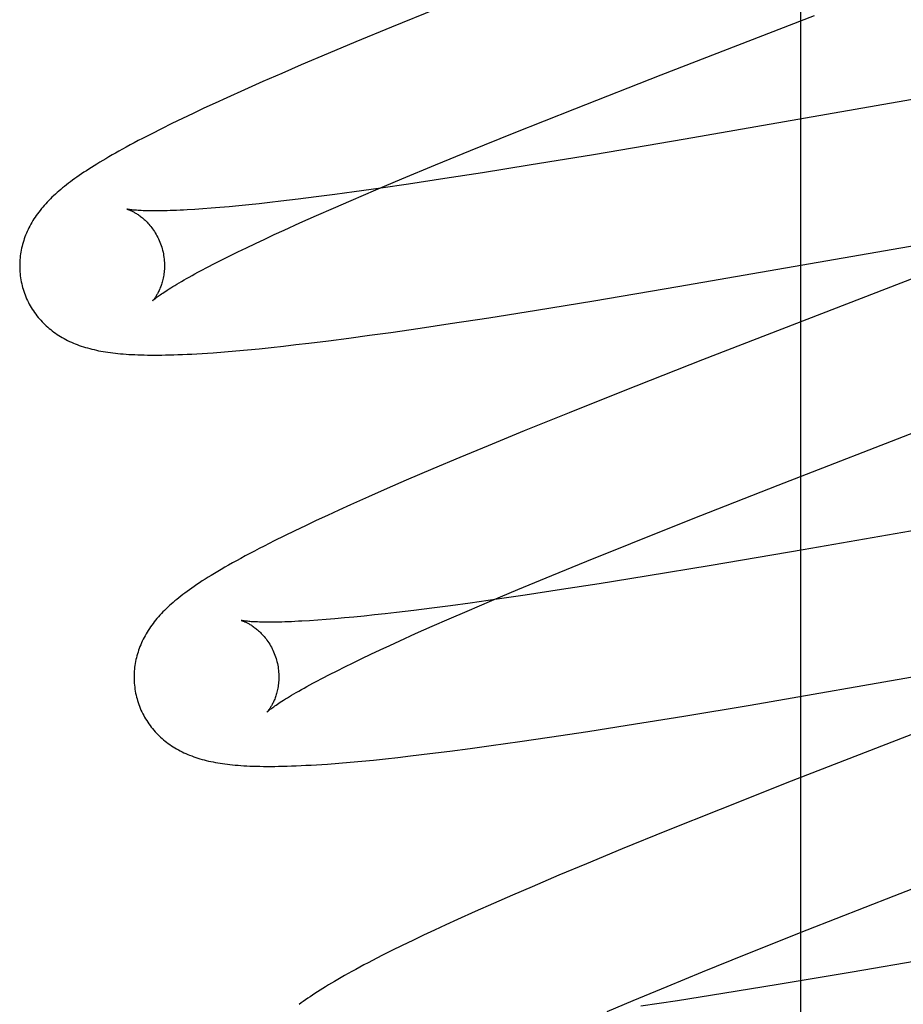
# Model space of a CAD drawing. Header units: inches. Extents: x 0 to 278, y 0 to 180.
# Tile 37 of 76: x 95.77 to 95.892, y 92.144 to 92.28. Entities that reach past the tile are written whole.
import ezdxf

# ---------------------------------------------------------------- set-up
doc = ezdxf.new("R2010")
doc.units = ezdxf.units.IN
doc.header["$LTSCALE"] = 15.310625
doc.header["$MEASUREMENT"] = 0
doc.linetypes.add('HIDDEN', pattern=[0.2, 0.1, -0.1])
doc.layers.add('DEFAULT_2', color=8, linetype='HIDDEN')

msp = doc.modelspace()

# ---------------------------------------------------------------- linework, layer by layer
at = {"layer": 'DEFAULT_2', "color": 8, "linetype": 'HIDDEN'}
for p, q in [((95.87814, 88.59938), (95.87814, 94.09988)), ((95.8277, 92.28186), (95.82158, 92.27936)), ((95.85883, 92.27278), (95.88, 92.281)), ((95.82158, 92.27936), (95.81665, 92.27732)), ((95.81665, 92.27732), (95.81283, 92.27572)), ((95.81283, 92.27572), (95.80913, 92.27415)), ((95.80913, 92.27415), (95.80645, 92.27299)), ((95.80645, 92.27299), (95.80383, 92.27185)), ((95.84689, 92.26809), (95.85883, 92.27278)), ((95.80383, 92.27185), (95.8013, 92.27072)), ((95.90748, 92.27181), (95.86213, 92.2639)), ((95.8013, 92.27072), (95.79885, 92.26962)), ((95.79725, 92.26889), (95.7957, 92.26817)), ((95.79885, 92.26962), (95.79725, 92.26889)), ((95.79419, 92.26746), (95.79271, 92.26675)), ((95.7957, 92.26817), (95.79419, 92.26746)), ((95.83853, 92.26476), (95.84689, 92.26809)), ((95.79126, 92.26605), (95.78984, 92.26534)), ((95.79271, 92.26675), (95.79126, 92.26605)), ((95.78849, 92.26466), (95.78723, 92.26401)), ((95.78984, 92.26534), (95.78849, 92.26466)), ((95.83249, 92.26232), (95.83853, 92.26476)), ((95.86213, 92.2639), (95.84948, 92.26176)), ((95.82766, 92.26034), (95.83249, 92.26232)), ((95.84948, 92.26176), (95.84058, 92.26029)), ((95.82301, 92.25841), (95.82766, 92.26034)), ((95.83414, 92.25925), (95.82896, 92.25845)), ((95.84058, 92.26029), (95.83414, 92.25925)), ((95.81945, 92.25691), (95.82301, 92.25841)), ((95.82396, 92.25769), (95.82012, 92.25713)), ((95.82896, 92.25845), (95.82396, 92.25769)), ((95.81642, 92.25662), (95.81375, 92.25625)), ((95.81604, 92.25545), (95.81945, 92.25691)), ((95.82012, 92.25713), (95.81642, 92.25662)), ((95.8033, 92.25498), (95.80187, 92.25483)), ((95.80478, 92.25515), (95.8033, 92.25498)), ((95.80631, 92.25532), (95.80478, 92.25515)), ((95.80869, 92.25561), (95.80631, 92.25532)), ((95.81117, 92.25592), (95.80869, 92.25561)), ((95.81375, 92.25625), (95.81117, 92.25592)), ((95.81358, 92.25439), (95.81604, 92.25545)), ((95.79552, 92.25428), (95.79442, 92.2542)), ((95.79668, 92.25436), (95.79552, 92.25428)), ((95.7979, 92.25446), (95.79668, 92.25436)), ((95.79917, 92.25457), (95.7979, 92.25446)), ((95.80049, 92.2547), (95.79917, 92.25457)), ((95.80187, 92.25483), (95.80049, 92.2547)), ((95.81122, 92.25335), (95.81358, 92.25439)), ((95.80679, 92.25136), (95.80895, 92.25234)), ((95.80895, 92.25234), (95.81122, 92.25335)), ((95.80541, 92.25073), (95.80679, 92.25136)), ((95.86114, 92.24354), (95.90903, 92.25188)), ((95.80279, 92.24951), (95.80408, 92.25011)), ((95.80408, 92.25011), (95.80541, 92.25073)), ((95.79925, 92.24779), (95.80038, 92.24834)), ((95.80038, 92.24834), (95.80156, 92.24892)), ((95.80156, 92.24892), (95.80279, 92.24951)), ((95.90558, 92.24934), (95.86455, 92.23343)), ((95.79716, 92.24674), (95.79818, 92.24725)), ((95.79818, 92.24725), (95.79925, 92.24779)), ((95.79529, 92.24576), (95.7962, 92.24624)), ((95.7962, 92.24624), (95.79716, 92.24674)), ((95.84952, 92.24159), (95.86114, 92.24354)), ((95.84161, 92.24029), (95.84952, 92.24159)), ((95.83502, 92.23925), (95.84161, 92.24029)), ((95.82969, 92.23843), (95.83502, 92.23925)), ((95.82151, 92.23723), (95.82555, 92.23781)), ((95.82555, 92.23781), (95.82969, 92.23843)), ((95.81017, 92.23574), (95.8129, 92.23607)), ((95.8129, 92.23607), (95.8157, 92.23643)), ((95.8157, 92.23643), (95.81857, 92.23682)), ((95.81857, 92.23682), (95.82151, 92.23723)), ((95.79852, 92.23454), (95.80009, 92.23467)), ((95.80009, 92.23467), (95.80169, 92.23482)), ((95.80169, 92.23482), (95.80331, 92.23497)), ((95.80331, 92.23497), (95.80496, 92.23514)), ((95.80496, 92.23514), (95.80666, 92.23533)), ((95.80666, 92.23533), (95.8084, 92.23553)), ((95.8084, 92.23553), (95.81017, 92.23574)), ((95.86455, 92.23343), (95.85358, 92.2291)), ((95.85358, 92.2291), (95.84613, 92.22613)), ((95.84613, 92.22613), (95.83993, 92.22362)), ((95.83993, 92.22362), (95.83493, 92.22157)), ((95.83493, 92.22157), (95.83105, 92.21995)), ((95.83105, 92.21995), (95.82728, 92.21837)), ((95.82728, 92.21837), (95.82364, 92.21681)), ((95.82099, 92.21566), (95.81843, 92.21453)), ((95.82364, 92.21681), (95.82099, 92.21566)), ((95.86302, 92.21144), (95.875, 92.21614)), ((95.92836, 92.21589), (95.87844, 92.2072)), ((95.81843, 92.21453), (95.81593, 92.21341)), ((95.81593, 92.21341), (95.81432, 92.21268)), ((95.81274, 92.21195), (95.8112, 92.21124)), ((95.81432, 92.21268), (95.81274, 92.21195)), ((95.8097, 92.21053), (95.80824, 92.20983)), ((95.8112, 92.21124), (95.8097, 92.21053)), ((95.85463, 92.20809), (95.86302, 92.21144)), ((95.80681, 92.20913), (95.80539, 92.20843)), ((95.80824, 92.20983), (95.80681, 92.20913)), ((95.80539, 92.20843), (95.804, 92.20773)), ((95.84857, 92.20565), (95.85463, 92.20809)), ((95.87844, 92.2072), (95.86572, 92.20504)), ((95.84371, 92.20366), (95.84857, 92.20565)), ((95.86572, 92.20504), (95.85677, 92.20356)), ((95.83905, 92.20172), (95.84371, 92.20366)), ((95.85677, 92.20356), (95.85029, 92.20252)), ((95.85029, 92.20252), (95.84507, 92.20171)), ((95.83547, 92.20022), (95.83905, 92.20172)), ((95.84005, 92.20095), (95.83618, 92.20038)), ((95.84507, 92.20171), (95.84005, 92.20095)), ((95.82976, 92.19949), (95.82717, 92.19915)), ((95.83245, 92.19986), (95.82976, 92.19949)), ((95.83204, 92.19875), (95.83547, 92.20022)), ((95.83618, 92.20038), (95.83245, 92.19986)), ((95.81641, 92.19792), (95.81508, 92.19779)), ((95.8178, 92.19806), (95.81641, 92.19792)), ((95.81924, 92.19821), (95.8178, 92.19806)), ((95.82073, 92.19837), (95.81924, 92.19821)), ((95.82227, 92.19855), (95.82073, 92.19837)), ((95.82467, 92.19884), (95.82227, 92.19855)), ((95.82717, 92.19915), (95.82467, 92.19884)), ((95.82957, 92.19768), (95.83204, 92.19875)), ((95.8114, 92.19749), (95.81029, 92.19741)), ((95.81257, 92.19758), (95.8114, 92.19749)), ((95.81379, 92.19768), (95.81257, 92.19758)), ((95.81508, 92.19779), (95.81379, 92.19768)), ((95.82492, 92.19563), (95.82719, 92.19664)), ((95.82719, 92.19664), (95.82957, 92.19768)), ((95.82274, 92.19465), (95.82492, 92.19563)), ((95.82001, 92.19339), (95.82135, 92.19401)), ((95.82135, 92.19401), (95.82274, 92.19465)), ((95.87113, 92.18577), (95.92489, 92.1951)), ((95.81748, 92.19219), (95.81872, 92.19278)), ((95.81872, 92.19278), (95.82001, 92.19339)), ((95.81515, 92.19105), (95.81629, 92.19161)), ((95.81629, 92.19161), (95.81748, 92.19219)), ((95.81208, 92.18949), (95.81304, 92.18999)), ((95.81304, 92.18999), (95.81407, 92.19051)), ((95.81407, 92.19051), (95.81515, 92.19105)), ((95.81117, 92.18901), (95.81208, 92.18949)), ((95.86194, 92.18424), (95.87113, 92.18577)), ((95.84869, 92.18213), (95.85412, 92.18298)), ((95.85412, 92.18298), (95.86194, 92.18424)), ((95.84342, 92.18133), (95.84869, 92.18213)), ((95.89353, 92.18177), (95.87677, 92.17524)), ((95.83536, 92.18017), (95.83933, 92.18073)), ((95.83933, 92.18073), (95.84342, 92.18133)), ((95.8242, 92.17874), (95.82688, 92.17906)), ((95.82688, 92.17906), (95.82963, 92.1794)), ((95.82963, 92.1794), (95.83246, 92.17977)), ((95.83246, 92.17977), (95.83536, 92.18017)), ((95.8143, 92.17775), (95.81589, 92.17788)), ((95.81589, 92.17788), (95.81749, 92.17803)), ((95.81749, 92.17803), (95.81912, 92.17818)), ((95.81912, 92.17818), (95.82077, 92.17835)), ((95.82077, 92.17835), (95.82247, 92.17854)), ((95.82247, 92.17854), (95.8242, 92.17874)), ((95.87677, 92.17524), (95.86697, 92.17136)), ((95.86697, 92.17136), (95.85958, 92.16839)), ((95.891, 92.15943), (95.91893, 92.17026)), ((95.85958, 92.16839), (95.85346, 92.1659)), ((95.85346, 92.1659), (95.84852, 92.16386)), ((95.84852, 92.16386), (95.8447, 92.16226)), ((95.8447, 92.16226), (95.841, 92.16069)), ((95.841, 92.16069), (95.83831, 92.15953)), ((95.83831, 92.15953), (95.83569, 92.15839)), ((95.879, 92.15472), (95.891, 92.15943)), ((95.94664, 92.15952), (95.88519, 92.14887)), ((95.83315, 92.15726), (95.83069, 92.15616)), ((95.83569, 92.15839), (95.83315, 92.15726)), ((95.83069, 92.15616), (95.8291, 92.15543)), ((95.82755, 92.15471), (95.82603, 92.154)), ((95.8291, 92.15543), (95.82755, 92.15471)), ((95.87059, 92.15137), (95.879, 92.15472)), ((95.82453, 92.15328), (95.82306, 92.15257)), ((95.82603, 92.154), (95.82453, 92.15328)), ((95.82164, 92.15187), (95.82028, 92.15118)), ((95.82306, 92.15257), (95.82164, 92.15187)), ((95.82028, 92.15118), (95.81899, 92.15052)), ((95.86452, 92.14892), (95.87059, 92.15137)), ((95.85965, 92.14693), (95.86452, 92.14892)), ((95.88519, 92.14887), (95.875, 92.14717)), ((95.85497, 92.14499), (95.85965, 92.14693)), ((95.875, 92.14717), (95.86736, 92.14593)), ((95.85139, 92.14348), (95.85497, 92.14499)), ((95.86107, 92.14495), (95.85603, 92.14418)), ((95.86736, 92.14593), (95.86107, 92.14495))]:
    msp.add_line(p, q, dxfattribs=at)
for points in [[(95.78723, 92.26401), (95.78663, 92.2637), (95.78606, 92.26339), (95.7855, 92.2631), (95.78497, 92.26281), (95.78445, 92.26253), (95.78396, 92.26225), (95.78348, 92.26198), (95.78301, 92.26172), (95.78257, 92.26146), (95.78213, 92.26121), (95.78172, 92.26096), (95.78131, 92.26071), (95.78092, 92.26047), (95.78054, 92.26024), (95.78017, 92.26001), (95.77981, 92.25978), (95.77946, 92.25955), (95.77912, 92.25933), (95.77879, 92.2591), (95.77847, 92.25888), (95.77816, 92.25867), (95.77785, 92.25845), (95.77756, 92.25824), (95.77727, 92.25802), (95.77698, 92.25781), (95.77671, 92.2576), (95.77644, 92.25738), (95.77618, 92.25717), (95.77592, 92.25696), (95.77567, 92.25674)], [(95.77567, 92.25674), (95.77542, 92.25653), (95.77518, 92.25631), (95.77494, 92.25609), (95.77471, 92.25588), (95.77449, 92.25566), (95.77427, 92.25543), (95.77405, 92.25521), (95.77384, 92.25499), (95.77364, 92.25476), (95.77344, 92.25453), (95.77325, 92.25431), (95.77307, 92.25407), (95.77289, 92.25384), (95.77271, 92.25361), (95.77254, 92.25337), (95.77238, 92.25313), (95.77222, 92.25289), (95.77207, 92.25265), (95.77192, 92.25241), (95.77178, 92.25216), (95.77165, 92.25191), (95.77152, 92.25166), (95.7714, 92.25141), (95.77128, 92.25116), (95.77118, 92.25091), (95.77107, 92.25066), (95.77098, 92.25041), (95.77089, 92.25015), (95.7708, 92.2499), (95.77072, 92.24964), (95.77065, 92.24938), (95.77058, 92.24912), (95.77052, 92.24885), (95.77046, 92.24859), (95.77041, 92.24832), (95.77037, 92.24805), (95.77033, 92.24778), (95.7703, 92.24751), (95.77028, 92.24723), (95.77026, 92.24696), (95.77025, 92.24668), (95.77025, 92.24641), (95.77025, 92.24613), (95.77026, 92.24585), (95.77028, 92.24557), (95.7703, 92.24529), (95.77033, 92.24502), (95.77037, 92.24474), (95.77042, 92.24446), (95.77047, 92.24419), (95.77053, 92.24392), (95.77059, 92.24364), (95.77065, 92.24341)], [(95.78508, 92.25424), (95.78507, 92.25424), (95.78506, 92.25424), (95.78507, 92.25424), (95.78508, 92.25423), (95.78511, 92.25423), (95.78514, 92.25422), (95.78518, 92.2542), (95.78522, 92.25419), (95.78527, 92.25417), (95.78533, 92.25415), (95.78539, 92.25413), (95.78546, 92.2541), (95.78553, 92.25407), (95.78561, 92.25404), (95.78569, 92.254), (95.78577, 92.25396), (95.78586, 92.25391), (95.78596, 92.25386), (95.78606, 92.25381), (95.78616, 92.25375), (95.78626, 92.25369), (95.78637, 92.25363), (95.78648, 92.25356), (95.78659, 92.25348), (95.78671, 92.2534), (95.78682, 92.25332), (95.78694, 92.25323), (95.78707, 92.25313), (95.78719, 92.25303), (95.78732, 92.25293), (95.78744, 92.25281), (95.78757, 92.2527), (95.7877, 92.25257), (95.78783, 92.25244), (95.78796, 92.2523), (95.78809, 92.25216), (95.78823, 92.252), (95.78836, 92.25184), (95.78849, 92.25168), (95.78861, 92.25151), (95.78874, 92.25133), (95.78886, 92.25114), (95.78898, 92.25095), (95.7891, 92.25075), (95.78921, 92.25054), (95.78932, 92.25033), (95.78943, 92.25012), (95.78953, 92.2499), (95.78962, 92.24967), (95.78971, 92.24944), (95.78979, 92.24921), (95.78986, 92.24897), (95.78992, 92.24877)], [(95.79442, 92.2542), (95.79337, 92.25414), (95.79287, 92.25411), (95.79239, 92.25409), (95.79192, 92.25407), (95.79147, 92.25405), (95.79103, 92.25404), (95.79061, 92.25402), (95.79021, 92.25401), (95.78982, 92.25401), (95.78944, 92.254), (95.78909, 92.254), (95.78875, 92.254), (95.78842, 92.254), (95.78811, 92.25401), (95.78782, 92.25401), (95.78754, 92.25402), (95.78728, 92.25403), (95.78704, 92.25404), (95.78681, 92.25405), (95.78659, 92.25406), (95.7864, 92.25408), (95.78621, 92.25409), (95.78605, 92.25411), (95.78589, 92.25412), (95.78575, 92.25414), (95.78563, 92.25415), (95.78552, 92.25416), (95.78542, 92.25418), (95.78534, 92.25419), (95.78526, 92.2542), (95.7852, 92.25421), (95.78515, 92.25422), (95.78511, 92.25423), (95.78509, 92.25423), (95.78508, 92.25424)], [(95.78992, 92.24877), (95.78998, 92.24856), (95.79004, 92.24832), (95.79009, 92.24808), (95.79013, 92.24783), (95.79017, 92.24759), (95.79019, 92.24735), (95.79022, 92.24711), (95.79023, 92.24688), (95.79024, 92.24664), (95.79024, 92.24641), (95.79024, 92.24618), (95.79023, 92.24596), (95.79021, 92.24574), (95.79019, 92.24553), (95.79017, 92.24532), (95.79014, 92.24511), (95.7901, 92.24492), (95.79007, 92.24472), (95.79003, 92.24454), (95.78998, 92.24436), (95.78993, 92.24418), (95.78989, 92.24401), (95.78983, 92.24385), (95.78978, 92.2437), (95.78973, 92.24355), (95.78967, 92.2434), (95.78962, 92.24326), (95.78956, 92.24313), (95.7895, 92.243), (95.78944, 92.24288), (95.78938, 92.24276), (95.78933, 92.24265), (95.78927, 92.24255), (95.78921, 92.24245), (95.78915, 92.24235), (95.7891, 92.24226), (95.78904, 92.24218), (95.78899, 92.2421), (95.78894, 92.24202), (95.78889, 92.24195), (95.78885, 92.24189), (95.7888, 92.24183), (95.78876, 92.24178), (95.78872, 92.24173), (95.78869, 92.24169), (95.78866, 92.24166), (95.78863, 92.24163), (95.78861, 92.24161), (95.7886, 92.24159), (95.78859, 92.24158), (95.78858, 92.24157)], [(95.78858, 92.24157), (95.78859, 92.24158), (95.7886, 92.24159), (95.78863, 92.24161), (95.78866, 92.24164), (95.78869, 92.24168), (95.78874, 92.24172), (95.7888, 92.24177), (95.78887, 92.24182), (95.78895, 92.24188), (95.78904, 92.24195), (95.78914, 92.24203), (95.78925, 92.24212), (95.78938, 92.24221), (95.78952, 92.24231), (95.78967, 92.24242), (95.78983, 92.24253), (95.79001, 92.24265), (95.7902, 92.24278), (95.79041, 92.24292), (95.79063, 92.24306), (95.79087, 92.24322), (95.79112, 92.24337), (95.79139, 92.24354), (95.79167, 92.24371), (95.79196, 92.24389), (95.79227, 92.24407), (95.7926, 92.24426), (95.79294, 92.24446), (95.79329, 92.24466), (95.79366, 92.24487), (95.79405, 92.24508), (95.79445, 92.2453), (95.79486, 92.24553), (95.79529, 92.24576)], [(95.77065, 92.24341), (95.77072, 92.24318), (95.7708, 92.24292), (95.7709, 92.24265), (95.77099, 92.24239), (95.7711, 92.24213), (95.77121, 92.24188), (95.77132, 92.24162), (95.77145, 92.24137), (95.77157, 92.24113), (95.77171, 92.24088), (95.77185, 92.24064), (95.77199, 92.24041), (95.77214, 92.24018), (95.7723, 92.23995), (95.77246, 92.23973), (95.77263, 92.23951), (95.7728, 92.2393), (95.77298, 92.23909), (95.77316, 92.23889), (95.77334, 92.23869), (95.77353, 92.23849), (95.77372, 92.2383), (95.77392, 92.23812), (95.77412, 92.23794), (95.77432, 92.23777), (95.77453, 92.2376), (95.77474, 92.23743), (95.77496, 92.23727), (95.77518, 92.23711), (95.77541, 92.23695), (95.77564, 92.2368), (95.77588, 92.23666), (95.77612, 92.23651), (95.77637, 92.23637), (95.77662, 92.23624), (95.77687, 92.23611), (95.77713, 92.23598), (95.77739, 92.23586), (95.77766, 92.23575), (95.77793, 92.23564), (95.7782, 92.23553), (95.77848, 92.23543), (95.77876, 92.23533), (95.77905, 92.23524), (95.77933, 92.23515), (95.77963, 92.23507), (95.77992, 92.23499), (95.78023, 92.23491), (95.78053, 92.23484), (95.78084, 92.23477), (95.78115, 92.2347), (95.78147, 92.23464), (95.78179, 92.23459), (95.78211, 92.23453), (95.78244, 92.23448), (95.78278, 92.23443), (95.78312, 92.23439), (95.78347, 92.23435), (95.78382, 92.23431), (95.78419, 92.23428), (95.78456, 92.23425), (95.78493, 92.23422), (95.78532, 92.23419), (95.78572, 92.23417), (95.78613, 92.23415), (95.78655, 92.23413), (95.78698, 92.23412), (95.78742, 92.23411), (95.78788, 92.2341), (95.78835, 92.23409), (95.78884, 92.23409), (95.78934, 92.23409), (95.78986, 92.2341), (95.79039, 92.23411), (95.79094, 92.23412), (95.79152, 92.23413), (95.79211, 92.23415), (95.79273, 92.23418), (95.79337, 92.23421), (95.79404, 92.23424), (95.79473, 92.23428), (95.79545, 92.23432), (95.7962, 92.23437), (95.79696, 92.23442), (95.79852, 92.23454)], [(95.875, 92.21614), (95.89845, 92.22524), (95.92229, 92.23449)], [(95.804, 92.20773), (95.80332, 92.20738), (95.80266, 92.20703), (95.80201, 92.20669), (95.80138, 92.20635), (95.80077, 92.20602), (95.80018, 92.2057), (95.79962, 92.20539), (95.79909, 92.20509), (95.79857, 92.20479), (95.79807, 92.2045), (95.7976, 92.20422), (95.79714, 92.20394), (95.7967, 92.20368), (95.79627, 92.20341), (95.79586, 92.20315), (95.79546, 92.2029), (95.79508, 92.20265), (95.79471, 92.2024), (95.79436, 92.20216), (95.79402, 92.20193), (95.79369, 92.2017), (95.79338, 92.20147), (95.79307, 92.20124), (95.79278, 92.20102), (95.79249, 92.2008), (95.79222, 92.20058), (95.79195, 92.20036), (95.79169, 92.20015), (95.79143, 92.19993)], [(95.79143, 92.19993), (95.79118, 92.19971), (95.79094, 92.1995), (95.79071, 92.19928), (95.79048, 92.19906), (95.79025, 92.19884), (95.79003, 92.19862), (95.78982, 92.1984), (95.78961, 92.19817), (95.78941, 92.19795), (95.78921, 92.19772), (95.78902, 92.19749), (95.78884, 92.19726), (95.78866, 92.19703), (95.78849, 92.19679), (95.78832, 92.19656), (95.78816, 92.19632), (95.788, 92.19608), (95.78785, 92.19584), (95.7877, 92.19559), (95.78756, 92.19535), (95.78743, 92.1951), (95.7873, 92.19485), (95.78718, 92.1946), (95.78707, 92.19435), (95.78696, 92.1941), (95.78686, 92.19385), (95.78676, 92.1936), (95.78667, 92.19335), (95.78659, 92.19309), (95.78651, 92.19283), (95.78644, 92.19258), (95.78637, 92.19231), (95.78631, 92.19205), (95.78625, 92.19179), (95.7862, 92.19152), (95.78616, 92.19125), (95.78612, 92.19098), (95.78609, 92.19071), (95.78607, 92.19043), (95.78605, 92.19016), (95.78604, 92.18988), (95.78604, 92.18961), (95.78604, 92.18933), (95.78605, 92.18905), (95.78607, 92.18878), (95.78609, 92.1885), (95.78613, 92.18822), (95.78616, 92.18795), (95.78621, 92.18767), (95.78626, 92.1874), (95.78632, 92.18712), (95.78638, 92.18685), (95.78645, 92.18662)], [(95.80088, 92.19744), (95.80086, 92.19745), (95.80085, 92.19745), (95.80086, 92.19745), (95.80087, 92.19744), (95.80089, 92.19744), (95.80092, 92.19743), (95.80096, 92.19742), (95.801, 92.1974), (95.80105, 92.19738), (95.80111, 92.19736), (95.80117, 92.19734), (95.80124, 92.19731), (95.80131, 92.19728), (95.80139, 92.19725), (95.80147, 92.19721), (95.80155, 92.19717), (95.80164, 92.19713), (95.80174, 92.19708), (95.80183, 92.19703), (95.80193, 92.19697), (95.80204, 92.19691), (95.80215, 92.19685), (95.80226, 92.19678), (95.80237, 92.1967), (95.80248, 92.19662), (95.8026, 92.19654), (95.80272, 92.19645), (95.80284, 92.19635), (95.80297, 92.19625), (95.8031, 92.19615), (95.80322, 92.19603), (95.80335, 92.19591), (95.80348, 92.19579), (95.80361, 92.19566), (95.80374, 92.19552), (95.80388, 92.19537), (95.80401, 92.19522), (95.80414, 92.19506), (95.80427, 92.1949), (95.8044, 92.19472), (95.80452, 92.19454), (95.80465, 92.19436), (95.80477, 92.19416), (95.80489, 92.19396), (95.805, 92.19376), (95.80511, 92.19355), (95.80521, 92.19333), (95.80531, 92.19311), (95.80541, 92.19288), (95.8055, 92.19265), (95.80558, 92.19242), (95.80565, 92.19218), (95.80571, 92.19198)], [(95.81029, 92.19741), (95.80923, 92.19735), (95.80873, 92.19733), (95.80824, 92.1973), (95.80777, 92.19728), (95.80732, 92.19726), (95.80688, 92.19725), (95.80645, 92.19723), (95.80604, 92.19722), (95.80565, 92.19722), (95.80527, 92.19721), (95.80491, 92.19721), (95.80457, 92.19721), (95.80424, 92.19721), (95.80393, 92.19722), (95.80364, 92.19722), (95.80336, 92.19723), (95.8031, 92.19724), (95.80286, 92.19725), (95.80263, 92.19726), (95.80242, 92.19727), (95.80222, 92.19728), (95.80204, 92.1973), (95.80187, 92.19731), (95.80171, 92.19733), (95.80157, 92.19734), (95.80145, 92.19736), (95.80133, 92.19737), (95.80123, 92.19738), (95.80115, 92.1974), (95.80107, 92.19741), (95.80101, 92.19742), (95.80095, 92.19743), (95.80091, 92.19743), (95.80088, 92.19744), (95.80088, 92.19744)], [(95.80571, 92.19198), (95.80577, 92.19177), (95.80583, 92.19152), (95.80588, 92.19128), (95.80592, 92.19104), (95.80596, 92.1908), (95.80599, 92.19056), (95.80601, 92.19032), (95.80602, 92.19008), (95.80603, 92.18985), (95.80603, 92.18962), (95.80603, 92.18939), (95.80602, 92.18916), (95.806, 92.18894), (95.80598, 92.18873), (95.80596, 92.18852), (95.80593, 92.18832), (95.80589, 92.18812), (95.80586, 92.18793), (95.80581, 92.18774), (95.80577, 92.18756), (95.80572, 92.18738), (95.80567, 92.18722), (95.80562, 92.18705), (95.80557, 92.1869), (95.80552, 92.18675), (95.80546, 92.1866), (95.8054, 92.18646), (95.80535, 92.18633), (95.80529, 92.1862), (95.80523, 92.18608), (95.80517, 92.18597), (95.80511, 92.18585), (95.80505, 92.18575), (95.805, 92.18565), (95.80494, 92.18555), (95.80489, 92.18546), (95.80483, 92.18538), (95.80478, 92.1853), (95.80473, 92.18523), (95.80468, 92.18516), (95.80463, 92.1851), (95.80459, 92.18504), (95.80455, 92.18499), (95.80451, 92.18494), (95.80448, 92.1849), (95.80445, 92.18486), (95.80442, 92.18484), (95.8044, 92.18481), (95.80439, 92.1848), (95.80438, 92.18478), (95.80437, 92.18478)], [(95.80437, 92.18478), (95.80438, 92.18479), (95.8044, 92.1848), (95.80442, 92.18483), (95.80445, 92.18485), (95.80449, 92.18489), (95.80454, 92.18493), (95.8046, 92.18498), (95.80467, 92.18504), (95.80475, 92.1851), (95.80484, 92.18518), (95.80495, 92.18525), (95.80506, 92.18534), (95.80519, 92.18543), (95.80533, 92.18554), (95.80548, 92.18564), (95.80565, 92.18576), (95.80583, 92.18588), (95.80603, 92.18601), (95.80624, 92.18615), (95.80646, 92.1863), (95.8067, 92.18645), (95.80695, 92.18661), (95.80722, 92.18677), (95.8075, 92.18695), (95.8078, 92.18713), (95.80812, 92.18731), (95.80845, 92.1875), (95.80879, 92.1877), (95.80915, 92.18791), (95.80952, 92.18812), (95.80991, 92.18833), (95.81031, 92.18855), (95.81073, 92.18878), (95.81117, 92.18901)], [(95.78645, 92.18662), (95.78651, 92.18639), (95.7866, 92.18613), (95.78669, 92.18586), (95.78678, 92.1856), (95.78689, 92.18534), (95.787, 92.18508), (95.78711, 92.18483), (95.78724, 92.18458), (95.78737, 92.18433), (95.7875, 92.18409), (95.78764, 92.18385), (95.78779, 92.18362), (95.78794, 92.18339), (95.78809, 92.18316), (95.78825, 92.18294), (95.78842, 92.18272), (95.78859, 92.18251), (95.78877, 92.1823), (95.78895, 92.18209), (95.78913, 92.18189), (95.78932, 92.1817), (95.78951, 92.18151), (95.78971, 92.18133), (95.78991, 92.18115), (95.79012, 92.18097), (95.79032, 92.1808), (95.79054, 92.18064), (95.79075, 92.18047), (95.79097, 92.18032), (95.7912, 92.18016), (95.79143, 92.18001), (95.79167, 92.17986), (95.79191, 92.17972), (95.79216, 92.17958), (95.79241, 92.17944), (95.79267, 92.17931), (95.79293, 92.17919), (95.79319, 92.17907), (95.79345, 92.17896), (95.79372, 92.17884), (95.794, 92.17874), (95.79428, 92.17864), (95.79456, 92.17854), (95.79484, 92.17845), (95.79513, 92.17836), (95.79543, 92.17827), (95.79572, 92.17819), (95.79602, 92.17812), (95.79633, 92.17804), (95.79664, 92.17797), (95.79695, 92.17791), (95.79727, 92.17785), (95.79759, 92.17779), (95.79792, 92.17774), (95.79825, 92.17769), (95.79859, 92.17764), (95.79894, 92.1776), (95.79929, 92.17756), (95.79965, 92.17752), (95.80002, 92.17748), (95.8004, 92.17745), (95.80079, 92.17742), (95.8012, 92.1774), (95.80161, 92.17737), (95.80204, 92.17735), (95.80248, 92.17734), (95.80294, 92.17732), (95.80341, 92.17731), (95.8039, 92.1773), (95.8044, 92.1773), (95.80492, 92.1773), (95.80546, 92.1773), (95.80601, 92.17731), (95.80659, 92.17732), (95.80718, 92.17734), (95.8078, 92.17736), (95.80844, 92.17738), (95.8091, 92.17741), (95.80978, 92.17745), (95.81049, 92.17748), (95.81122, 92.17753), (95.81197, 92.17758), (95.81274, 92.17763), (95.8143, 92.17775)], [(95.81899, 92.15052), (95.81837, 92.1502), (95.81778, 92.14989), (95.8172, 92.14958), (95.81665, 92.14928), (95.81611, 92.14899), (95.8156, 92.1487), (95.8151, 92.14842), (95.81462, 92.14815), (95.81416, 92.14788), (95.81372, 92.14762), (95.81329, 92.14737), (95.81288, 92.14712), (95.81248, 92.14688), (95.8121, 92.14664), (95.81172, 92.14641), (95.81136, 92.14618), (95.81101, 92.14595), (95.81067, 92.14572), (95.81034, 92.1455), (95.81002, 92.14528), (95.80971, 92.14507), (95.80941, 92.14485), (95.80911, 92.14464), (95.80882, 92.14442)]]:
    msp.add_lwpolyline(points, dxfattribs=at)

doc.saveas('drawing.dxf')
